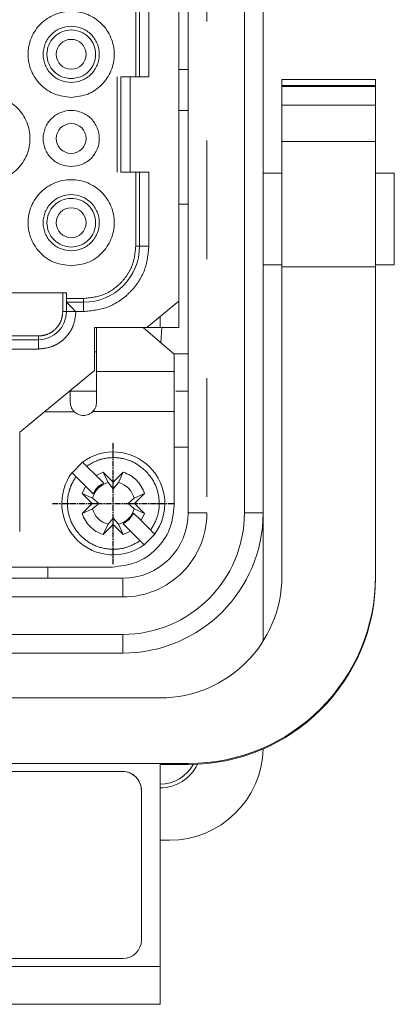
# Model space of a CAD drawing. Header units: millimetres. Extents: x 2665 to 40538, y 289 to 6965.
# Tile 61 of 68: x 10715 to 10755, y 3845 to 3950. Entities that reach past the tile are written whole.
import ezdxf

# ---------------------------------------------------------------- set-up
doc = ezdxf.new("R2010")
doc.units = ezdxf.units.MM
doc.header["$LTSCALE"] = 10
for name, pattern in [('AM_ISO08W050x2', [9, 6, -0.75, 1.5, -0.75]), ('CENTER2', [1.125, 0.75, -0.125, 0.125, -0.125]), ('PHANTOM', [12.7, 6.35, -1.27, 1.27, -1.27, 1.27, -1.27])]:
    doc.linetypes.add(name, pattern=pattern)
doc.layers.add('CEN', color=1, linetype='CENTER2', lineweight=25)
doc.layers.add('LineThick', color=7, linetype='Continuous', lineweight=13)

# ---------------------------------------------------------------- blocks, each defined once
blk = doc.blocks.new('ADSFASDF')
at = {"layer": 'CEN', "linetype": 'AM_ISO08W050x2', "ltscale": 0.01}
for p, q in [((5733.17, -11481.65), (5733.17, -11468.65)), ((5726.68, -11475.15), (5739.67, -11475.15))]:
    blk.add_line(p, q, dxfattribs=at)
blk = doc.blocks.new('VIEW CCC')
at = {"color": 7, "linetype": 'Continuous', "lineweight": 15}
for p, q in [((54049.54, 1081.98), (54049.54, 1197.98)), ((54057.54, 1197.98), (54057.54, 1081.98)), ((54048.54, 1104.6), (54048.54, 1175.35)), ((54044.34, 1151.38), (54044.34, 1128.58)), ((54042.34, 1128.58), (54042.34, 1118.38)), ((54045.34, 1128.58), (54043.34, 1128.58)), ((54069.54, 1128.28), (54059.54, 1128.28)), ((54069.54, 1128.28), (54059.54, 1128.28)), ((54059.54, 1127.63), (54059.54, 1128.28)), ((54059.54, 1128.28), (54059.54, 1128.28)), ((54069.54, 1128.28), (54069.54, 1127.63)), ((54069.54, 1128.28), (54069.54, 1128.28)), ((54059.54, 1127.63), (54069.54, 1127.63)), ((54059.54, 1127.63), (54059.54, 1127.56)), ((54059.54, 1127.56), (54069.54, 1127.56)), ((54059.54, 1127.56), (54059.54, 1127.55)), ((54069.54, 1127.55), (54059.54, 1127.55)), ((54059.54, 1125.53), (54059.54, 1127.55)), ((54069.54, 1127.56), (54069.54, 1127.63)), ((54069.54, 1127.55), (54069.54, 1127.56)), ((54069.54, 1127.55), (54069.54, 1125.53)), ((54049.54, 1124.98), (54048.54, 1124.98)), ((54059.54, 1125.53), (54069.54, 1125.53)), ((54059.54, 1121.66), (54059.54, 1125.53)), ((54069.54, 1125.53), (54069.54, 1121.66)), ((54069.54, 1121.66), (54059.54, 1121.66)), ((54059.54, 1108.27), (54059.54, 1121.66)), ((54069.54, 1108.27), (54069.54, 1121.66)), ((54043.34, 1118.38), (54045.34, 1118.38)), ((54044.34, 1118.38), (54044.34, 1110.48)), ((54059.54, 1118.28), (54057.54, 1118.28)), ((54071.54, 1118.28), (54069.54, 1118.28)), ((54071.54, 1108.48), (54071.54, 1118.28)), ((54057.54, 1108.48), (54059.54, 1108.48)), ((54059.54, 1108.27), (54059.54, 1075.21)), ((54069.54, 1108.27), (54059.54, 1108.27)), ((54069.54, 1108.48), (54071.54, 1108.48)), ((54069.54, 1075.21), (54069.54, 1108.27)), ((53992.54, 1105.48), (54036.54, 1105.48)), ((54036.54, 1105.48), (54036.54, 1104.88)), ((54036.54, 1104.48), (54036.54, 1103.48)), ((54038.34, 1104.48), (54036.54, 1104.48)), ((54045.12, 1101.78), (54048.54, 1104.6)), ((54048.54, 1101.78), (54048.54, 1104.6)), ((54039.54, 1101.78), (54045.12, 1101.78)), ((54039.54, 1097.18), (54039.54, 1101.78)), ((54039.74, 1101.78), (54039.74, 1097.08)), ((54048.04, 1098.95), (54044.74, 1101.78)), ((54046.54, 1101.78), (54045.12, 1101.78)), ((54048.54, 1101.78), (54046.54, 1101.78)), ((54046.63, 1100.16), (54046.73, 1101.78)), ((54033.54, 1100.48), (54028.54, 1100.48)), ((54039.54, 1099.18), (54039.74, 1099.18)), ((54048.04, 1097.08), (54048.04, 1098.95)), ((54031.54, 1090.58), (54039.54, 1097.18)), ((54039.77, 1094.98), (54036.91, 1094.98)), ((54049.54, 1094.98), (54048.2, 1094.98)), ((54048.04, 1082.78), (54048.04, 1092.8)), ((54031.54, 1079.98), (54031.54, 1090.58)), ((54049.54, 1088.98), (54048.04, 1088.98)), ((54037.13, 1086.26), (54038.26, 1087.39)), ((54038.69, 1086.96), (54039.7, 1085.95)), ((54039.7, 1085.95), (54040.47, 1086.31)), ((54040.47, 1086.31), (54041.54, 1085.24)), ((54040.47, 1086.31), (54040.98, 1085.2)), ((54041.54, 1085.24), (54042.61, 1086.31)), ((54042.11, 1085.2), (54042.61, 1086.31)), ((54038.57, 1084.82), (54037.56, 1085.83)), ((54039.7, 1085.95), (54040.51, 1085.15)), ((54040.98, 1085.2), (54041.54, 1084.54)), ((54041.54, 1085.24), (54041.54, 1084.54)), ((54041.54, 1084.54), (54042.11, 1085.2)), ((54038.21, 1084.05), (54038.57, 1084.82)), ((54039.28, 1082.98), (54038.21, 1084.05)), ((54039.32, 1083.54), (54038.21, 1084.05)), ((54039.38, 1084.02), (54038.57, 1084.82)), ((54044.88, 1084.05), (54043.77, 1083.54)), ((54044.88, 1084.05), (54043.81, 1082.98)), ((54038.21, 1081.91), (54039.28, 1082.98)), ((54039.28, 1082.98), (54039.98, 1082.98)), ((54039.98, 1082.98), (54039.32, 1083.54)), ((54039.32, 1082.42), (54039.98, 1082.98)), ((54043.77, 1083.54), (54043.11, 1082.98)), ((54043.11, 1082.98), (54043.77, 1082.42)), ((54043.81, 1082.98), (54043.11, 1082.98)), ((54043.81, 1082.98), (54044.88, 1081.91)), ((54038.21, 1081.91), (54039.32, 1082.42)), ((54043.24, 1081.28), (54043.71, 1081.94)), ((54043.71, 1081.94), (54044.52, 1081.14)), ((54043.77, 1082.42), (54044.88, 1081.91)), ((54044.88, 1081.91), (54044.52, 1081.14)), ((54057.54, 1068.27), (54057.54, 1081.98)), ((54040.98, 1080.76), (54040.47, 1079.65)), ((54041.54, 1081.42), (54040.98, 1080.76)), ((54041.54, 1080.72), (54041.54, 1081.42)), ((54042.11, 1080.76), (54041.54, 1081.42)), ((54042.61, 1079.65), (54042.11, 1080.76)), ((54042.58, 1080.81), (54043.24, 1081.28)), ((54043.39, 1080), (54042.58, 1080.81)), ((54044.52, 1081.14), (54045.53, 1080.13)), ((54041.54, 1080.72), (54040.47, 1079.65)), ((54042.61, 1079.65), (54041.54, 1080.72)), ((54043.39, 1080), (54042.61, 1079.65)), ((54044.4, 1079), (54043.39, 1080)), ((54045.96, 1079.7), (54044.83, 1078.57)), ((54028.84, 1076.18), (54041.44, 1076.18)), ((54034.54, 1076.18), (54034.54, 1074.98)), ((53986.54, 1074.98), (54042.54, 1074.98)), ((54069.54, 1075.02), (54069.54, 1075.21)), ((54042.54, 1066.98), (53986.54, 1066.98)), ((54046.54, 1062.19), (53982.54, 1062.19)), ((53982.54, 1055.18), (54046.54, 1055.18)), ((54049.54, 1055.18), (54046.54, 1055.18)), ((54046.54, 1033.48), (54046.54, 1055.18)), ((54049.54, 1055.08), (54046.54, 1055.08)), ((53986.54, 1054.33), (54042.54, 1054.33)), ((53986.54, 1054.33), (54042.54, 1054.33)), ((54044.54, 1052.33), (54044.54, 1036.33)), ((54046.54, 1046.98), (54047.54, 1046.98)), ((53982.54, 1033.48), (54046.54, 1033.48)), ((54042.54, 1034.33), (53986.54, 1034.33)), ((54046.54, 1033.48), (54046.54, 1029.46)), ((53982.54, 1029.46), (54046.54, 1029.46)), ((54046.54, 1029.45), (53982.54, 1029.45)), ((54046.54, 1029.45), (54046.54, 1029.46))]:
    blk.add_line(p, q, dxfattribs=at)
at = {"color": 8, "linetype": 'PHANTOM', "lineweight": 0}
for p, q in [((54051.54, 1197.98), (54051.54, 1081.98)), ((54055.54, 1081.98), (54055.54, 1197.98)), ((54043.94, 1128.58), (54043.94, 1151.38)), ((54045.34, 1151.38), (54045.34, 1128.58)), ((54048.54, 1129.34), (54049.54, 1129.34)), ((54041.94, 1118.38), (54041.94, 1128.58)), ((54043.34, 1128.58), (54043.34, 1118.38)), ((54043.94, 1110.48), (54043.94, 1118.38)), ((54045.34, 1118.38), (54045.34, 1110.48)), ((54049.54, 1114.98), (54048.54, 1114.98)), ((54044.34, 1110.48), (54043.94, 1110.48)), ((54045.34, 1110.48), (54044.34, 1110.48)), ((54036.14, 1105.48), (54036.14, 1103.48)), ((54038.34, 1104.88), (54036.54, 1104.88)), ((54038.34, 1104.88), (54038.34, 1104.48)), ((54038.34, 1103.48), (54038.34, 1104.48)), ((54036.54, 1103.48), (54036.14, 1103.48)), ((54037.54, 1103.48), (54036.54, 1103.48)), ((54038.34, 1103.48), (54037.54, 1103.48)), ((54046.54, 1102.95), (54046.54, 1101.78)), ((54033.54, 1100.88), (54028.54, 1100.88)), ((54033.54, 1100.88), (54033.54, 1100.48)), ((54033.54, 1099.48), (54033.54, 1100.48)), ((54033.54, 1099.48), (54028.54, 1099.48)), ((54048.01, 1098.98), (54049.54, 1098.98)), ((54039.74, 1097.08), (54048.04, 1097.08)), ((54037.36, 1092.78), (54034.21, 1092.78)), ((54048.04, 1092.8), (54039.35, 1092.8)), ((54051.54, 1081.98), (54049.54, 1081.98)), ((54055.54, 1081.98), (54057.54, 1081.98)), ((54042.54, 1072.98), (54042.54, 1074.98)), ((54042.54, 1072.98), (53986.54, 1072.98)), ((53986.54, 1068.98), (54042.54, 1068.98)), ((54042.54, 1068.98), (54042.54, 1066.98)), ((54049.54, 1055.18), (54049.54, 1055.08)), ((54042.54, 1054.33), (54042.54, 1054.33))]:
    blk.add_line(p, q, dxfattribs=at)
at = {"color": 7, "linetype": 'Continuous', "lineweight": 15, "flags": 128}
blk.add_lwpolyline([(54036.54, 1104.48), (54036.56, 1104.46), (54036.6, 1104.42), (54036.68, 1104.35), (54036.78, 1104.25), (54036.9, 1104.12), (54037.04, 1103.98), (54037.2, 1103.82), (54037.37, 1103.65), (54037.54, 1103.48)], dxfattribs=at)
at = {"color": 7, "linetype": 'Continuous', "lineweight": 15}
for centre in [(54037.04, 1130.98), (54037.04, 1121.98), (54037.04, 1112.98)]:
    blk.add_circle(centre, 1.6, dxfattribs=at)
for centre, radius, start, end in [((54038.34, 1110.48), 6, 270, 0), ((54033.54, 1103.48), 3, 270, 0), ((54041.54, 1082.98), 5.5, 323.3636, 126.6364), ((54041.54, 1082.98), 5.5, 143.3636, 306.6364), ((54041.54, 1082.98), 2.29, 104.2353, 165.7647), ((54041.54, 1082.98), 2.29, 14.2353, 75.7647), ((54041.54, 1082.98), 2.29, 194.2353, 255.7647), ((54041.54, 1082.98), 2.29, 284.2353, 345.7647), ((54042.54, 1081.98), 7, 270, 0), ((54042.54, 1081.98), 15, 270, 0), ((54047.54, 1056.98), 10, 270, 358.6434), ((54046.54, 1056.98), 4.4, 270, 334.762), ((54046.54, 1056.98), 4, 270, 331.7515), ((54042.54, 1052.33), 2, 359.9992, 90.0014), ((54042.54, 1052.33), 2, 0.0006, 90), ((54042.54, 1036.33), 2, 270, 359.9994)]:
    blk.add_arc(centre, radius, start, end, dxfattribs=at)
at = {"color": 8, "linetype": 'PHANTOM', "lineweight": 0}
for radius in [9, 13]:
    blk.add_arc((54042.54, 1081.98), radius, 270, 0, dxfattribs=at)
at = {"color": 7, "linetype": 'Continuous', "lineweight": 15}
for centre, major_axis, ratio, start_param, end_param in [((54046.54, 1075.21), (0, 13.02), 0.99859, 3.141593, 4.712389), ((54049.54, 1075.21), (0, 20.03), 0.99859, 3.141593, 4.712389), ((54049.54, 1075.02), (20, 0), 0.996884, 4.712389, 6.283185)]:
    blk.add_ellipse(centre, major_axis=major_axis, ratio=ratio, start_param=start_param, end_param=end_param, dxfattribs=at)
for points, knots in [([(54037.04, 1126.38), (54037.65, 1126.45), (54038.85, 1126.59), (54040.38, 1127.65), (54041.4, 1129.17), (54041.76, 1130.98), (54041.4, 1132.79), (54040.38, 1134.32), (54038.85, 1135.34), (54037.04, 1135.7), (54035.24, 1135.34), (54033.71, 1134.32), (54032.68, 1132.79), (54032.32, 1130.98), (54032.68, 1129.17), (54033.71, 1127.65), (54035.24, 1126.59), (54036.44, 1126.45), (54037.04, 1126.38)], [0, 0, 0, 0, 0.0625, 0.125, 0.187501, 0.250002, 0.312499, 0.375, 0.4375, 0.5, 0.5625, 0.625, 0.687501, 0.749998, 0.812499, 0.875, 0.9375, 1, 1, 1, 1]), ([(54037.04, 1127.98), (54036.65, 1128.02), (54035.87, 1128.11), (54034.87, 1128.81), (54034.2, 1129.8), (54033.97, 1130.98), (54034.2, 1132.16), (54034.87, 1133.16), (54035.87, 1133.82), (54037.04, 1134.06), (54038.22, 1133.82), (54039.22, 1133.16), (54039.89, 1132.16), (54040.12, 1130.98), (54039.89, 1129.8), (54039.22, 1128.81), (54038.22, 1128.11), (54037.44, 1128.02), (54037.04, 1127.98)], [0, 0, 0, 0, 0.062499, 0.125001, 0.187499, 0.250002, 0.312499, 0.375002, 0.437501, 0.5, 0.562499, 0.624998, 0.687501, 0.749998, 0.8125, 0.874998, 0.937501, 1, 1, 1, 1]), ([(54037.04, 1128.38), (54036.7, 1128.42), (54036.02, 1128.5), (54035.16, 1129.1), (54034.58, 1129.96), (54034.38, 1130.98), (54034.58, 1132), (54035.16, 1132.87), (54036.02, 1133.44), (54037.04, 1133.65), (54038.07, 1133.44), (54038.93, 1132.87), (54039.51, 1132), (54039.71, 1130.98), (54039.51, 1129.96), (54038.93, 1129.1), (54038.07, 1128.5), (54037.38, 1128.42), (54037.04, 1128.38)], [0, 0, 0, 0, 0.062499, 0.124999, 0.1875, 0.250003, 0.3125, 0.375, 0.437501, 0.5, 0.562499, 0.624999, 0.6875, 0.749996, 0.8125, 0.875, 0.9375, 1, 1, 1, 1]), ([(54043.34, 1128.58), (54043.21, 1128.58), (54042.95, 1128.58), (54042.62, 1128.58), (54042.39, 1128.58), (54042.36, 1128.58), (54042.34, 1128.58)], [0, 0, 0, 0, 0.250005, 0.499983, 0.750016, 1, 1, 1, 1]), ([(54028.04, 1117.38), (54028.65, 1117.45), (54029.85, 1117.59), (54031.38, 1118.65), (54032.4, 1120.17), (54032.76, 1121.98), (54032.4, 1123.79), (54031.38, 1125.32), (54029.85, 1126.34), (54028.04, 1126.7), (54026.24, 1126.34), (54024.71, 1125.32), (54023.68, 1123.79), (54023.32, 1121.98), (54023.68, 1120.17), (54024.71, 1118.65), (54026.24, 1117.59), (54027.44, 1117.45), (54028.04, 1117.38)], [0, 0, 0, 0, 0.0625, 0.125001, 0.187498, 0.249999, 0.3125, 0.375001, 0.437499, 0.5, 0.562501, 0.624999, 0.6875, 0.750001, 0.812502, 0.874999, 0.9375, 1, 1, 1, 1]), ([(54037.04, 1118.98), (54037.44, 1119.02), (54038.22, 1119.12), (54039.22, 1119.81), (54039.89, 1120.8), (54040.12, 1121.98), (54039.89, 1123.16), (54039.22, 1124.16), (54038.22, 1124.82), (54037.04, 1125.06), (54035.87, 1124.82), (54034.87, 1124.16), (54034.2, 1123.16), (54033.97, 1121.98), (54034.2, 1120.8), (54034.87, 1119.81), (54035.87, 1119.12), (54036.65, 1119.02), (54037.04, 1118.98)], [0, 0, 0, 0, 0.062501, 0.125, 0.187503, 0.25, 0.312503, 0.375001, 0.4375, 0.5, 0.5625, 0.625, 0.687498, 0.750001, 0.812497, 0.875001, 0.9375, 1, 1, 1, 1]), ([(54037.04, 1108.38), (54037.65, 1108.45), (54038.85, 1108.59), (54040.38, 1109.65), (54041.4, 1111.17), (54041.76, 1112.98), (54041.4, 1114.79), (54040.38, 1116.32), (54038.85, 1117.34), (54037.04, 1117.7), (54035.24, 1117.34), (54033.71, 1116.32), (54032.68, 1114.79), (54032.32, 1112.98), (54032.68, 1111.17), (54033.71, 1109.65), (54035.24, 1108.59), (54036.44, 1108.45), (54037.04, 1108.38)], [0, 0, 0, 0, 0.0624999, 0.1250003, 0.1875012, 0.2500019, 0.3125025, 0.375, 0.4375004, 0.5000003, 0.5624999, 0.6250003, 0.6874978, 0.7499984, 0.812499, 0.875, 0.9375004, 1, 1, 1, 1]), ([(54042.34, 1118.38), (54042.36, 1118.38), (54042.39, 1118.38), (54042.62, 1118.38), (54042.95, 1118.38), (54043.21, 1118.38), (54043.34, 1118.38)], [0, 0, 0, 0, 0.249984, 0.500017, 0.749995, 1, 1, 1, 1]), ([(54037.04, 1109.98), (54036.65, 1110.02), (54035.87, 1110.12), (54034.87, 1110.81), (54034.2, 1111.8), (54033.97, 1112.98), (54034.2, 1114.16), (54034.87, 1115.16), (54035.87, 1115.82), (54037.04, 1116.06), (54038.22, 1115.82), (54039.22, 1115.16), (54039.89, 1114.16), (54040.12, 1112.98), (54039.89, 1111.8), (54039.22, 1110.81), (54038.22, 1110.12), (54037.44, 1110.02), (54037.04, 1109.98)], [0, 0, 0, 0, 0.0625, 0.124999, 0.187497, 0.25, 0.312497, 0.375, 0.4375, 0.5, 0.5625, 0.624999, 0.687503, 0.749999, 0.812502, 0.875, 0.937499, 1, 1, 1, 1]), ([(54037.04, 1110.38), (54036.7, 1110.42), (54036.02, 1110.5), (54035.16, 1111.1), (54034.58, 1111.96), (54034.38, 1112.98), (54034.58, 1114), (54035.16, 1114.87), (54036.02, 1115.44), (54037.04, 1115.65), (54038.07, 1115.44), (54038.93, 1114.87), (54039.51, 1114), (54039.71, 1112.98), (54039.51, 1111.96), (54038.93, 1111.1), (54038.07, 1110.5), (54037.38, 1110.42), (54037.04, 1110.38)], [0, 0, 0, 0, 0.062501, 0.124997, 0.187498, 0.250002, 0.312499, 0.375, 0.4375, 0.5, 0.562499, 0.625, 0.687501, 0.749998, 0.812501, 0.875002, 0.937499, 1, 1, 1, 1]), ([(54036.54, 1104.88), (54036.54, 1104.83), (54036.54, 1104.72), (54036.54, 1104.59), (54036.54, 1104.5), (54036.54, 1104.49), (54036.54, 1104.48)], [0, 0, 0, 0, 0.249985, 0.500132, 0.750015, 1, 1, 1, 1]), ([(54039.74, 1097.08), (54039.74, 1096.95), (54039.74, 1096.7), (54039.74, 1095.93), (54039.74, 1094.95), (54039.74, 1094.17), (54039.74, 1093.78)], [0, 0, 0, 0, 0.249983, 0.499986, 0.74999, 1, 1, 1, 1]), ([(54048.04, 1097.08), (54048.04, 1096.92), (54048.04, 1096.6), (54048.04, 1095.57), (54048.04, 1094.27), (54048.04, 1093.29), (54048.04, 1092.8)], [0, 0, 0, 0, 0.249989, 0.499997, 0.750001, 1, 1, 1, 1]), ([(54036.94, 1093.78), (54036.94, 1094.21), (54036.94, 1094.64), (54036.94, 1094.98), (54036.94, 1094.98)], [0, 0, 0, 0, 0.999419, 1, 1, 1, 1]), ([(54037.36, 1092.78), (54037.29, 1092.86), (54037.16, 1093.01), (54036.99, 1093.35), (54036.96, 1093.62), (54036.94, 1093.78)], [0, 0, 0, 0, 0.276299, 0.552, 1, 1, 1, 1]), ([(54039.74, 1093.78), (54039.73, 1093.62), (54039.7, 1093.36), (54039.54, 1093.03), (54039.41, 1092.88), (54039.35, 1092.8)], [0, 0, 0, 0, 0.4422182, 0.7205429, 1, 1, 1, 1]), ([(54038.34, 1092.38), (54038.25, 1092.38), (54038.07, 1092.4), (54037.81, 1092.48), (54037.57, 1092.6), (54037.43, 1092.72), (54037.36, 1092.78)], [0, 0, 0, 0, 0.250012, 0.500016, 0.750027, 1, 1, 1, 1]), ([(54039.34, 1092.8), (54039.28, 1092.74), (54039.14, 1092.61), (54038.89, 1092.48), (54038.62, 1092.4), (54038.44, 1092.39), (54038.34, 1092.38)], [0, 0, 0, 0, 0.249979, 0.499982, 0.749992, 1, 1, 1, 1]), ([(54038.26, 1087.39), (54038.27, 1087.39), (54038.28, 1087.38), (54038.35, 1087.3), (54038.44, 1087.22), (54038.51, 1087.14), (54038.6, 1087.06), (54038.66, 1087), (54038.69, 1086.96)], [0, 0, 0, 0, 0.2245962, 0.4654931, 0.5927043, 0.724267, 0.859986, 1, 1, 1, 1]), ([(54037.56, 1085.83), (54037.53, 1085.86), (54037.47, 1085.92), (54037.36, 1086.03), (54037.27, 1086.12), (54037.2, 1086.19), (54037.15, 1086.25), (54037.14, 1086.26), (54037.13, 1086.26)], [0, 0, 0, 0, 0.139147, 0.269138, 0.500904, 0.628155, 0.758424, 1, 1, 1, 1]), ([(54042.61, 1086.31), (54042.87, 1086.21), (54043.39, 1086), (54044.04, 1085.48), (54044.57, 1084.82), (54044.77, 1084.31), (54044.88, 1084.05)], [0, 0, 0, 0, 0.250006, 0.500002, 0.749985, 1, 1, 1, 1]), ([(54040.51, 1085.15), (54040.27, 1085.01), (54039.8, 1084.73), (54039.52, 1084.25), (54039.38, 1084.02)], [0, 0, 0, 0, 0.500006, 1, 1, 1, 1]), ([(54040.47, 1079.65), (54040.22, 1079.75), (54039.7, 1079.96), (54039.05, 1080.48), (54038.52, 1081.14), (54038.31, 1081.65), (54038.21, 1081.91)], [0, 0, 0, 0, 0.250006, 0.500003, 0.749986, 1, 1, 1, 1]), ([(54041.44, 1076.18), (54042.31, 1076.28), (54044.04, 1076.48), (54046.22, 1078), (54047.75, 1080.19), (54047.95, 1081.91), (54048.04, 1082.78)], [0, 0, 0, 0, 0.249999, 0.500001, 0.750003, 1, 1, 1, 1]), ([(54045.53, 1080.13), (54045.56, 1080.1), (54045.62, 1080.04), (54045.73, 1079.93), (54045.82, 1079.84), (54045.89, 1079.77), (54045.94, 1079.71), (54045.95, 1079.7), (54045.96, 1079.7)], [0, 0, 0, 0, 0.139147, 0.269138, 0.500904, 0.628155, 0.758424, 1, 1, 1, 1]), ([(54044.83, 1078.57), (54044.82, 1078.57), (54044.81, 1078.58), (54044.73, 1078.66), (54044.65, 1078.74), (54044.58, 1078.82), (54044.49, 1078.9), (54044.43, 1078.96), (54044.4, 1079)], [0, 0, 0, 0, 0.2245947, 0.4654941, 0.5927051, 0.7242675, 0.8599863, 1, 1, 1, 1])]:
    blk.add_open_spline(points, degree=3, knots=knots, dxfattribs=at)
at = {"color": 8, "linetype": 'PHANTOM', "lineweight": 0}
for points, knots in [([(54045.34, 1110.48), (54045.25, 1109.6), (54045.11, 1108.24), (54044.23, 1106.61), (54043.33, 1105.5), (54042.22, 1104.59), (54040.58, 1103.72), (54039.22, 1103.57), (54038.34, 1103.48)], [0, 0, 0, 0, 0.239437, 0.36967, 0.499996, 0.630232, 0.760556, 1, 1, 1, 1]), ([(54043.94, 1110.48), (54043.87, 1109.77), (54043.75, 1108.68), (54043.05, 1107.38), (54042.11, 1106.22), (54040.54, 1105.13), (54039.07, 1104.96), (54038.34, 1104.88)], [0, 0, 0, 0, 0.241204, 0.371186, 0.501184, 0.752141, 1, 1, 1, 1]), ([(54037.54, 1103.48), (54037.49, 1102.98), (54037.41, 1102.2), (54036.91, 1101.27), (54036.39, 1100.63), (54035.76, 1100.11), (54034.82, 1099.62), (54034.05, 1099.53), (54033.54, 1099.48)], [0, 0, 0, 0, 0.239438, 0.369634, 0.500004, 0.63019, 0.760557, 1, 1, 1, 1]), ([(54036.14, 1103.48), (54036.11, 1103.15), (54036.05, 1102.65), (54035.73, 1102.04), (54035.51, 1101.76), (54035.36, 1101.62), (54035.11, 1101.38), (54034.67, 1101.09), (54034.19, 1100.96), (54034.01, 1100.92), (54033.93, 1100.91), (54033.77, 1100.89), (54033.63, 1100.88), (54033.54, 1100.88)], [0, 0, 0, 0, 0.240254, 0.369797, 0.499885, 0.501746, 0.518172, 0.759372, 0.879417, 0.881248, 0.89645, 0.939396, 1, 1, 1, 1]), ([(54038.69, 1086.96), (54039.17, 1087.25), (54039.67, 1087.54), (54040.77, 1087.85), (54041.96, 1087.96), (54043.68, 1087.53), (54044.58, 1086.8), (54045.01, 1086.44)], [0, 0, 0, 0, 0.2420778, 0.2486426, 0.5000509, 0.7571311, 1, 1, 1, 1]), ([(54045.01, 1086.44), (54045.37, 1086.02), (54045.74, 1085.58), (54046.22, 1084.54), (54046.38, 1083.94), (54046.44, 1083.23), (54046.46, 1082.65), (54046.32, 1081.5), (54045.81, 1080.61), (54045.53, 1080.13)], [0, 0, 0, 0, 0.2419044, 0.2484682, 0.4996803, 0.5059865, 0.5583358, 0.7565375, 1, 1, 1, 1]), ([(54044.4, 1079), (54043.92, 1078.71), (54043.42, 1078.42), (54042.32, 1078.11), (54041.7, 1078.05), (54040.54, 1078.15), (54039.94, 1078.31), (54038.92, 1078.8), (54038.45, 1079.14), (54037.68, 1079.92), (54037.34, 1080.4), (54036.86, 1081.42), (54036.7, 1082.03), (54036.61, 1083.18), (54036.68, 1083.8), (54036.92, 1084.62), (54037.11, 1085.14), (54037.41, 1085.6), (54037.56, 1085.83)], [0, 0, 0, 0, 0.120956, 0.124236, 0.249855, 0.253621, 0.37876, 0.382189, 0.499764, 0.503379, 0.620777, 0.624721, 0.749686, 0.753449, 0.878587, 0.881737, 0.939276, 1, 1, 1, 1])]:
    blk.add_open_spline(points, degree=3, knots=knots, dxfattribs=at)
at = {"layer": 'LineThick', "color": 6}
blk.add_blockref('ADSFASDF', (48308.37, 12558.13), dxfattribs=at)

msp = doc.modelspace()

# ---------------------------------------------------------------- block references
at = {"lineweight": -3}
msp.add_blockref('VIEW CCC', (-43316.267, 2815.564), dxfattribs=at)

doc.saveas('drawing.dxf')
